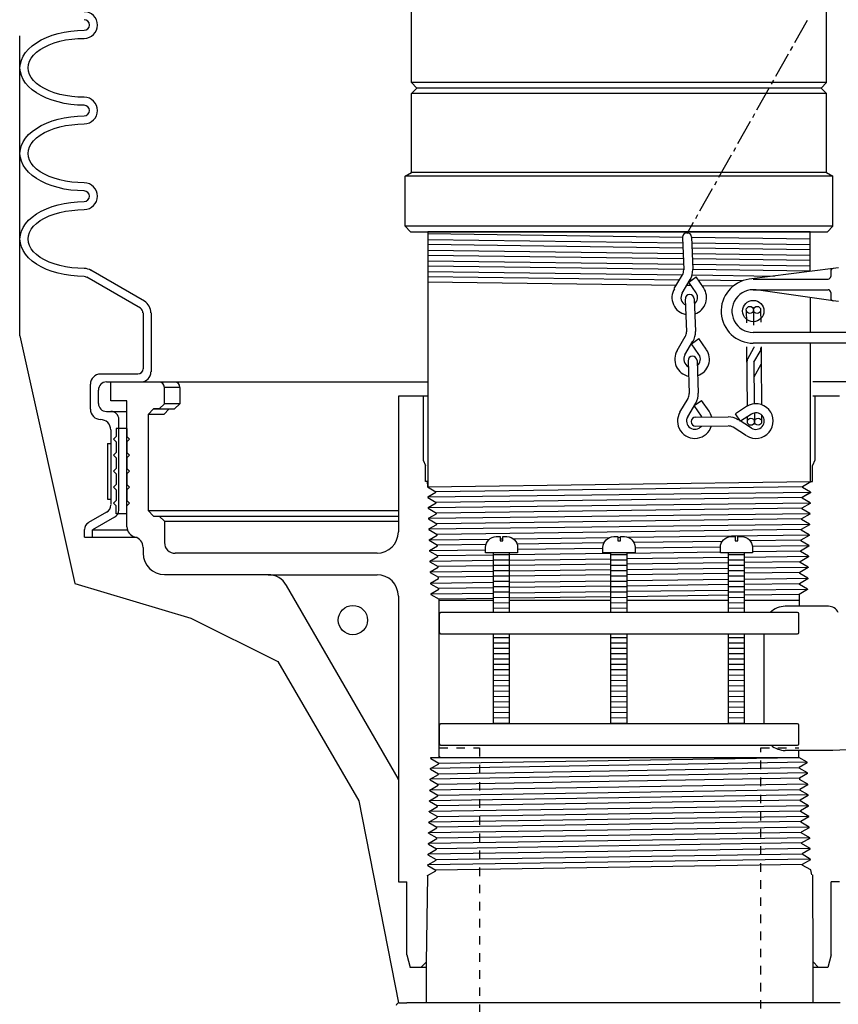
# Model space of a CAD drawing. Extents: x -169 to 2224, y 0 to 2796.
# Tile 104 of 256: x 698 to 707, y 966 to 977. Entities that reach past the tile are written whole.
import ezdxf

# ---------------------------------------------------------------- set-up
doc = ezdxf.new("R2010")
doc.units = 0
doc.header["$MEASUREMENT"] = 0
doc.linetypes.add('HIDDEN5', pattern=[0.05, 0.025, -0.025])
doc.layers.get('DEFPOINTS').update_dxf_attribs({"linetype": 'CONTINUOUS'})
for name, color, linetype in [('FACE-SEAL-ADAPTOR', 3, 'CONTINUOUS'), ('FILL-TUBE', 1, 'CONTINUOUS'), ('GALV-4', 4, 'CONTINUOUS'), ('JACK-SCREW', 2, 'CONTINUOUS'), ('SPILL-BUCKET', 1, 'CONTINUOUS'), ('SWIVEL-ADAPTOR', 1, 'CONTINUOUS')]:
    doc.layers.add(name, color=color, linetype=linetype)

msp = doc.modelspace()

# ---------------------------------------------------------------- linework, layer by layer
at = {"layer": 'DEFPOINTS', "linetype": 'Continuous'}
for points in [[(697.8391, 973.68971), (697.8391, 977.19709)], [(697.8391, 973.68971), (698.48336, 970.79709), (699.83979, 970.3905), (700.85714, 969.88223), (701.80672, 968.25586), (702.26823, 965.89156)]]:
    msp.add_lwpolyline(points, dxfattribs=at)
at = {"layer": 'FACE-SEAL-ADAPTOR', "color": 1, "linetype": 'Continuous'}
for p, q in [((702.59136, 966.36439), (702.59136, 965.89214)), ((707.11512, 966.37292), (707.11512, 965.89214)), ((702.27422, 965.89214), (702.36797, 965.89214)), ((707.33851, 965.89214), (702.36797, 965.89214)), ((707.43226, 965.89214), (707.33851, 965.89214))]:
    msp.add_line(p, q, dxfattribs=at)
msp.add_arc((702.27422, 965.86089), 0.03125, 90, 180, dxfattribs=at)
at = {"layer": 'FILL-TUBE', "color": 1, "linetype": 'HIDDEN5'}
for points in [[(702.74596, 968.87449), (703.21526, 968.87449), (703.21526, 922.22582)], [(706.50635, 922.22582), (706.50635, 968.87449), (706.94986, 968.87449)]]:
    msp.add_lwpolyline(points, dxfattribs=at)
at = {"layer": 'GALV-4', "color": 7, "linetype": 'Continuous'}
for p, q in [((705.5905, 974.84242), (702.61298, 974.88196)), ((702.61298, 974.81667), (705.59283, 974.77815)), ((705.59506, 974.71692), (702.61298, 974.75719)), ((707.08283, 974.8226), (705.69626, 974.84102)), ((705.69859, 974.77678), (707.08283, 974.75889)), ((702.61298, 974.69189), (705.59735, 974.65389)), ((705.5996, 974.59178), (702.61298, 974.63129)), ((707.08283, 974.69683), (705.70082, 974.71549)), ((705.7031, 974.65255), (707.08283, 974.63498)), ((702.61298, 974.56709), (705.6019, 974.52858)), ((705.60413, 974.467), (702.61298, 974.50649)), ((707.08283, 974.57216), (705.70536, 974.59038)), ((705.70765, 974.52722), (707.08283, 974.5095)), ((702.61269, 974.44231), (705.58984, 974.40401)), ((705.70258, 974.40256), (706.66434, 974.39018)), ((707.08283, 974.44747), (705.70989, 974.4656)), ((702.6084, 974.32333), (705.51881, 974.28429)), ((705.55361, 974.34294), (702.61298, 974.38171)), ((705.64098, 974.28266), (705.68888, 974.28201)), ((705.69426, 974.34108), (705.67495, 974.34134)), ((706.29092, 974.33322), (705.77719, 974.33999)), ((705.81889, 974.28027), (706.18624, 974.27534))]:
    msp.add_line(p, q, dxfattribs=at)
at = {"layer": 'GALV-4', "color": 1, "linetype": 'Continuous'}
for p, q in [((707.08283, 974.13838), (707.08283, 973.72949)), ((707.08283, 973.60475), (707.08283, 971.9863))]:
    msp.add_line(p, q, dxfattribs=at)
msp.add_lwpolyline([(707.08283, 974.44425), (707.08283, 974.9088), (702.61298, 974.9088), (702.61298, 971.92623)], dxfattribs=at)
at = {"layer": 'JACK-SCREW'}
for p, q in [((703.38086, 970.45709), (703.38086, 971.15574)), ((703.56836, 970.45709), (703.56836, 971.15574)), ((704.75416, 970.45709), (704.75416, 971.15574)), ((704.94166, 970.45709), (704.94166, 971.15574)), ((706.12746, 970.45709), (706.12746, 971.15574)), ((706.31496, 970.45709), (706.31496, 971.15574)), ((703.38086, 969.15574), (703.38086, 970.20709)), ((703.56836, 969.15574), (703.56836, 970.20709)), ((704.75416, 969.15574), (704.75416, 970.20709)), ((704.94166, 969.15574), (704.94166, 970.20709)), ((706.12746, 969.15574), (706.12746, 970.20709)), ((706.31496, 969.15574), (706.31496, 970.20709))]:
    msp.add_line(p, q, dxfattribs=at)
for points in [[(703.66211, 971.21824), (703.66211, 971.15574), (703.28711, 971.15574), (703.28711, 971.21824, -0.41421356), (703.41211, 971.34324), (703.45898, 971.34324), (703.45898, 971.29636), (703.49023, 971.29636), (703.49023, 971.34324), (703.53711, 971.34324, -0.41421356)], [(705.03541, 971.21824), (705.03541, 971.15574), (704.66041, 971.15574), (704.66041, 971.21824, -0.41421356), (704.78541, 971.34324), (704.83228, 971.34324), (704.83228, 971.29636), (704.86353, 971.29636), (704.86353, 971.34324), (704.91041, 971.34324, -0.41421356)], [(706.40871, 971.21824), (706.40871, 971.15574), (706.03371, 971.15574), (706.03371, 971.21824, -0.41421356), (706.15871, 971.34324), (706.20559, 971.34324), (706.20559, 971.29636), (706.23684, 971.29636), (706.23684, 971.34324), (706.28371, 971.34324, -0.41421356)]]:
    msp.add_lwpolyline(points, format="xyb", close=True, dxfattribs=at)
at = {"layer": 'JACK-SCREW', "linetype": 'Continuous'}
for points in [[(706.94986, 970.22272), (706.94986, 970.44147, 0.41421356), (706.93424, 970.45709), (702.76158, 970.45709, 0.41421356), (702.74596, 970.44147), (702.74596, 970.22272, 0.41421356), (702.76158, 970.20709), (706.93424, 970.20709, 0.41421356)], [(706.94986, 968.9196), (706.94986, 969.13835, 0.41421356), (706.93424, 969.15398), (702.76158, 969.15574, 0.41421356), (702.74596, 969.14011), (702.74596, 968.92136, 0.41421356), (702.76158, 968.90574), (706.93424, 968.90398, 0.41421356)]]:
    msp.add_lwpolyline(points, format="xyb", close=True, dxfattribs=at)
at = {"layer": 'SPILL-BUCKET', "linetype": 'Continuous'}
for p, q in [((707.04795, 977.37899), (706.89975, 977.11564)), ((698.03456, 977.11778), (698.09106, 977.14976)), ((698.03456, 977.11778), (698.09106, 977.14976)), ((698.09106, 977.14976), (698.15183, 977.17855)), ((698.09106, 977.14976), (698.15183, 977.17855)), ((698.15183, 977.17855), (698.21794, 977.20414)), ((698.15183, 977.17855), (698.21794, 977.20414)), ((698.21794, 977.20414), (698.28724, 977.22439)), ((698.21794, 977.20414), (698.28724, 977.22439)), ((698.28724, 977.22439), (698.3608, 977.24145)), ((698.28724, 977.22439), (698.3608, 977.24145)), ((698.30749, 977.13483), (698.37573, 977.14976)), ((698.3608, 977.24145), (698.4365, 977.25318)), ((698.3608, 977.24145), (698.4365, 977.25318)), ((698.37573, 977.14976), (698.44716, 977.16042)), ((698.4365, 977.25318), (698.51433, 977.25958)), ((698.4365, 977.25318), (698.51433, 977.25958)), ((698.44716, 977.16042), (698.51966, 977.16682)), ((698.51433, 977.25958), (698.59323, 977.26278)), ((698.51433, 977.25958), (698.59323, 977.26278)), ((698.51966, 977.16682), (698.59323, 977.16895)), ((697.90768, 977.00263), (697.94286, 977.04314)), ((697.90768, 977.00263), (697.94286, 977.04314)), ((697.94286, 977.04314), (697.98551, 977.08153)), ((697.94286, 977.04314), (697.98551, 977.08153)), ((697.98551, 977.08153), (698.03456, 977.11778)), ((697.98551, 977.08153), (698.03456, 977.11778)), ((698.03669, 977.00796), (698.07933, 977.03888)), ((698.07933, 977.03888), (698.12838, 977.06767)), ((698.12838, 977.06767), (698.18382, 977.09326)), ((698.18382, 977.09326), (698.24352, 977.11564)), ((698.24352, 977.11564), (698.30749, 977.13483)), ((706.87523, 977.07193), (706.85071, 977.02822)), ((697.85864, 976.9152), (697.87889, 976.95998)), ((697.85864, 976.9152), (697.87889, 976.95998)), ((697.87889, 976.95998), (697.90768, 977.00263)), ((697.87889, 976.95998), (697.90768, 977.00263)), ((697.95246, 976.90134), (697.97272, 976.93866)), ((697.97272, 976.93866), (698.0015, 976.97384)), ((698.0015, 976.97384), (698.03669, 977.00796)), ((706.82618, 976.98451), (706.67799, 976.72223)), ((697.84264, 976.82458), (697.84691, 976.87042)), ((697.84264, 976.82458), (697.84691, 976.87042)), ((697.84691, 976.77873), (697.84264, 976.82458)), ((697.84691, 976.87042), (697.85864, 976.9152)), ((697.84691, 976.87042), (697.85864, 976.9152)), ((697.93647, 976.82458), (697.94073, 976.86296)), ((697.94073, 976.7862), (697.93647, 976.82458)), ((697.94073, 976.86296), (697.95246, 976.90134)), ((697.85864, 976.73396), (697.84691, 976.77873)), ((697.87889, 976.68918), (697.85864, 976.73396)), ((697.90768, 976.64653), (697.87889, 976.68918)), ((697.95246, 976.74782), (697.94073, 976.7862)), ((697.97272, 976.7105), (697.95246, 976.74782)), ((698.0015, 976.67532), (697.97272, 976.7105)), ((697.94286, 976.60602), (697.90768, 976.64653)), ((697.98551, 976.56763), (697.94286, 976.60602)), ((698.03669, 976.6412), (698.0015, 976.67532)), ((698.07933, 976.61028), (698.03669, 976.6412)), ((698.12838, 976.58149), (698.07933, 976.61028)), ((698.18382, 976.55591), (698.12838, 976.58149)), ((706.60442, 976.59109), (706.45622, 976.32881)), ((706.65347, 976.67851), (706.62894, 976.6348)), ((698.03456, 976.53138), (697.98551, 976.56763)), ((698.09106, 976.4994), (698.03456, 976.53138)), ((698.15183, 976.47061), (698.09106, 976.4994)), ((698.21794, 976.44502), (698.15183, 976.47061)), ((698.24352, 976.53352), (698.18382, 976.55591)), ((698.30749, 976.51432), (698.24352, 976.53352)), ((698.37573, 976.4994), (698.30749, 976.51432)), ((698.44716, 976.48874), (698.37573, 976.4994)), ((698.51966, 976.48234), (698.44716, 976.48874)), ((698.59323, 976.48021), (698.51966, 976.48234)), ((698.28724, 976.42477), (698.21794, 976.44502)), ((698.3608, 976.40771), (698.28724, 976.42477)), ((698.4365, 976.39598), (698.3608, 976.40771)), ((698.51433, 976.38958), (698.4365, 976.39598)), ((698.59323, 976.38638), (698.51433, 976.38958)), ((698.28724, 976.22326), (698.3608, 976.24032)), ((698.28724, 976.22326), (698.3608, 976.24032)), ((698.3608, 976.24032), (698.4365, 976.25205)), ((698.3608, 976.24032), (698.4365, 976.25205)), ((698.4365, 976.25205), (698.51433, 976.25951)), ((698.4365, 976.25205), (698.51433, 976.25951)), ((698.51433, 976.25951), (698.59323, 976.26164)), ((698.51433, 976.25951), (698.59323, 976.26164)), ((706.4317, 976.2851), (706.40718, 976.24139)), ((697.98551, 976.08146), (698.03456, 976.11664)), ((697.98551, 976.08146), (698.03456, 976.11664)), ((698.03456, 976.11664), (698.09106, 976.14863)), ((698.03456, 976.11664), (698.09106, 976.14863)), ((698.09106, 976.14863), (698.15183, 976.17848)), ((698.09106, 976.14863), (698.15183, 976.17848)), ((698.15183, 976.17848), (698.21794, 976.203)), ((698.15183, 976.17848), (698.21794, 976.203)), ((698.18382, 976.09319), (698.24352, 976.11451)), ((698.21794, 976.203), (698.28724, 976.22326)), ((698.21794, 976.203), (698.28724, 976.22326)), ((698.24352, 976.11451), (698.30749, 976.1337)), ((698.30749, 976.1337), (698.37573, 976.14863)), ((698.37573, 976.14863), (698.44716, 976.15929)), ((698.44716, 976.15929), (698.51966, 976.16569)), ((698.51966, 976.16569), (698.59323, 976.16782)), ((706.38266, 976.19767), (706.23446, 975.93433)), ((697.87889, 975.95885), (697.90768, 976.0015)), ((697.87889, 975.95885), (697.90768, 976.0015)), ((697.90768, 976.0015), (697.94286, 976.04308)), ((697.90768, 976.0015), (697.94286, 976.04308)), ((697.94286, 976.04308), (697.98551, 976.08146)), ((697.94286, 976.04308), (697.98551, 976.08146)), ((698.0015, 975.97271), (698.03669, 976.00683)), ((698.03669, 976.00683), (698.07933, 976.03775)), ((698.07933, 976.03775), (698.12838, 976.06653)), ((698.12838, 976.06653), (698.18382, 976.09319)), ((697.84691, 975.86929), (697.85864, 975.91514)), ((697.84691, 975.86929), (697.85864, 975.91514)), ((697.85864, 975.91514), (697.87889, 975.95885)), ((697.85864, 975.91514), (697.87889, 975.95885)), ((697.94073, 975.86183), (697.95246, 975.90021)), ((697.95246, 975.90021), (697.97272, 975.93753)), ((697.97272, 975.93753), (698.0015, 975.97271)), ((706.20994, 975.89062), (706.18542, 975.8469)), ((697.84264, 975.82345), (697.84691, 975.86929)), ((697.84264, 975.82345), (697.84691, 975.86929)), ((697.84691, 975.7776), (697.84264, 975.82345)), ((697.85864, 975.73282), (697.84691, 975.7776)), ((697.93647, 975.82345), (697.94073, 975.86183)), ((697.94073, 975.78506), (697.93647, 975.82345)), ((697.95246, 975.74668), (697.94073, 975.78506)), ((706.1609, 975.80319), (706.0127, 975.54091)), ((697.87889, 975.68804), (697.85864, 975.73282)), ((697.90768, 975.6454), (697.87889, 975.68804)), ((697.97272, 975.71043), (697.95246, 975.74668)), ((698.0015, 975.67418), (697.97272, 975.71043)), ((698.03669, 975.64113), (698.0015, 975.67418)), ((697.94286, 975.60488), (697.90768, 975.6454)), ((697.98551, 975.5665), (697.94286, 975.60488)), ((698.03456, 975.53025), (697.98551, 975.5665)), ((698.07933, 975.60915), (698.03669, 975.64113)), ((698.12838, 975.58036), (698.07933, 975.60915)), ((698.18382, 975.55477), (698.12838, 975.58036)), ((698.24352, 975.53238), (698.18382, 975.55477)), ((698.09106, 975.49827), (698.03456, 975.53025)), ((698.15183, 975.46948), (698.09106, 975.49827)), ((698.21794, 975.44496), (698.15183, 975.46948)), ((698.28724, 975.42363), (698.21794, 975.44496)), ((698.30749, 975.51426), (698.24352, 975.53238)), ((698.3608, 975.40764), (698.28724, 975.42363)), ((698.37573, 975.49933), (698.30749, 975.51426)), ((698.44716, 975.48867), (698.37573, 975.49933)), ((698.51966, 975.48227), (698.44716, 975.48867)), ((698.59323, 975.48014), (698.51966, 975.48227)), ((705.98818, 975.4972), (705.96365, 975.45349)), ((698.4365, 975.39591), (698.3608, 975.40764)), ((698.51433, 975.38845), (698.4365, 975.39591)), ((698.59323, 975.38632), (698.51433, 975.38845)), ((705.93913, 975.40977), (705.79094, 975.1475)), ((698.15183, 975.17735), (698.21794, 975.20187)), ((698.15183, 975.17735), (698.21794, 975.20187)), ((698.21794, 975.20187), (698.28724, 975.22319)), ((698.21794, 975.20187), (698.28724, 975.22319)), ((698.28724, 975.22319), (698.3608, 975.23919)), ((698.28724, 975.22319), (698.3608, 975.23919)), ((698.3608, 975.23919), (698.4365, 975.25091)), ((698.3608, 975.23919), (698.4365, 975.25091)), ((698.4365, 975.25091), (698.51433, 975.25838)), ((698.4365, 975.25091), (698.51433, 975.25838)), ((698.51433, 975.25838), (698.59323, 975.26051)), ((698.51433, 975.25838), (698.59323, 975.26051)), ((697.94286, 975.04195), (697.98551, 975.08033)), ((697.94286, 975.04195), (697.98551, 975.08033)), ((697.98551, 975.08033), (698.03456, 975.11551)), ((697.98551, 975.08033), (698.03456, 975.11551)), ((698.03456, 975.11551), (698.09106, 975.14856)), ((698.03456, 975.11551), (698.09106, 975.14856)), ((698.09106, 975.14856), (698.15183, 975.17735)), ((698.09106, 975.14856), (698.15183, 975.17735)), ((698.12838, 975.06647), (698.18382, 975.09206)), ((698.18382, 975.09206), (698.24352, 975.11445)), ((698.24352, 975.11445), (698.30749, 975.13257)), ((698.30749, 975.13257), (698.37573, 975.1475)), ((698.37573, 975.1475), (698.44716, 975.15816)), ((698.44716, 975.15816), (698.51966, 975.16455)), ((698.51966, 975.16455), (698.59323, 975.16669)), ((705.76641, 975.10378), (705.74189, 975.06007)), ((697.87889, 974.95772), (697.90768, 975.00143)), ((697.87889, 974.95772), (697.90768, 975.00143)), ((697.90768, 975.00143), (697.94286, 975.04195)), ((697.90768, 975.00143), (697.94286, 975.04195)), ((697.97272, 974.93639), (698.0015, 974.97264)), ((698.0015, 974.97264), (698.03669, 975.0057)), ((698.03669, 975.0057), (698.07933, 975.03768)), ((698.07933, 975.03768), (698.12838, 975.06647)), ((705.7163, 975.01636), (705.64274, 974.88415)), ((697.84264, 974.82338), (697.84691, 974.86923)), ((697.84264, 974.82338), (697.84691, 974.86923)), ((697.84691, 974.86923), (697.85864, 974.91401)), ((697.84691, 974.86923), (697.85864, 974.91401)), ((697.85864, 974.91401), (697.87889, 974.95772)), ((697.85864, 974.91401), (697.87889, 974.95772)), ((697.93647, 974.82338), (697.94073, 974.86176)), ((697.94073, 974.86176), (697.95246, 974.89908)), ((697.95246, 974.89908), (697.97272, 974.93639)), ((705.69605, 974.84684), (705.70991, 974.46515)), ((697.84691, 974.77754), (697.84264, 974.82338)), ((697.85864, 974.73169), (697.84691, 974.77754)), ((697.87889, 974.68798), (697.85864, 974.73169)), ((697.94073, 974.78393), (697.93647, 974.82338)), ((697.95246, 974.74662), (697.94073, 974.78393)), ((697.97272, 974.7093), (697.95246, 974.74662)), ((705.5905, 974.84257), (705.60436, 974.46088)), ((697.90768, 974.64533), (697.87889, 974.68798)), ((697.94286, 974.60375), (697.90768, 974.64533)), ((698.0015, 974.67412), (697.97272, 974.7093)), ((698.03669, 974.64), (698.0015, 974.67412)), ((698.07933, 974.60801), (698.03669, 974.64)), ((697.98551, 974.56537), (697.94286, 974.60375)), ((698.03456, 974.53018), (697.98551, 974.56537)), ((698.09106, 974.49713), (698.03456, 974.53018)), ((698.12838, 974.57923), (698.07933, 974.60801)), ((698.18382, 974.55364), (698.12838, 974.57923)), ((698.24352, 974.53125), (698.18382, 974.55364)), ((698.30749, 974.51313), (698.24352, 974.53125)), ((698.37573, 974.4982), (698.30749, 974.51313)), ((698.15183, 974.46835), (698.09106, 974.49713)), ((698.21794, 974.44382), (698.15183, 974.46835)), ((698.28724, 974.4225), (698.21794, 974.44382)), ((698.3608, 974.40651), (698.28724, 974.4225)), ((698.4365, 974.39478), (698.3608, 974.40651)), ((698.44716, 974.48754), (698.37573, 974.4982)), ((698.51433, 974.38732), (698.4365, 974.39478)), ((698.51966, 974.48114), (698.44716, 974.48754)), ((698.59323, 974.38519), (698.51433, 974.38732)), ((698.59323, 974.47901), (698.51966, 974.48114)), ((699.29796, 974.09519), (698.67106, 974.45768)), ((705.49454, 974.24338), (705.58943, 974.40331)), ((707.35181, 974.47901), (706.36986, 974.35213)), ((707.32409, 974.44809), (707.32409, 974.38625)), ((707.41365, 974.48754), (707.35181, 974.47901)), ((699.25105, 974.01416), (698.62415, 974.37666)), ((705.58516, 974.18901), (705.68112, 974.35)), ((705.66299, 974.31908), (705.74935, 974.37985)), ((705.74935, 974.19541), (705.66299, 974.31908)), ((705.83571, 974.25618), (705.74935, 974.37985)), ((706.41784, 974.35533), (707.29317, 974.35533)), ((706.41784, 974.23059), (707.29317, 974.23059)), ((707.35074, 974.10052), (706.45303, 974.22739)), ((707.32409, 974.19861), (707.32409, 974.13144)), ((705.62248, 974.12078), (705.63741, 973.73909)), ((705.72803, 974.12397), (705.74296, 973.74335)), ((707.41365, 974.09199), (707.35074, 974.10052)), ((699.28197, 973.95978), (699.28197, 973.30516)), ((699.3758, 973.95978), (699.3758, 973.27104)), ((706.33681, 973.99283), (706.33788, 973.84357)), ((706.41998, 973.9939), (706.42211, 973.81478)), ((706.5042, 973.99497), (706.50527, 973.85103)), ((707.88702, 973.72949), (706.41784, 973.72949)), ((705.52759, 973.52052), (705.62248, 973.68151)), ((705.61822, 973.46721), (705.7131, 973.62714)), ((705.69498, 973.59729), (705.78134, 973.65806)), ((705.78241, 973.47361), (705.69498, 973.59729)), ((705.86877, 973.53332), (705.78134, 973.65806)), ((708.19408, 973.60475), (706.41784, 973.60475)), ((706.34001, 973.56423), (706.34001, 973.54931)), ((706.34001, 973.54931), (706.34641, 972.86909)), ((706.35281, 973.42243), (706.42424, 973.54931)), ((706.42424, 973.56423), (706.42424, 973.54931)), ((706.42531, 973.38192), (706.49781, 973.50879)), ((706.50847, 973.56423), (706.50953, 973.38192)), ((705.65553, 973.39791), (705.66939, 973.01729)), ((705.76108, 973.40218), (705.77494, 973.02155)), ((706.42531, 973.38192), (706.42957, 972.89575)), ((706.42744, 973.21347), (706.5106, 973.35953)), ((706.50953, 973.38192), (706.5138, 972.88615)), ((698.78514, 973.24545), (699.22227, 973.24545)), ((698.66573, 972.83284), (698.66573, 973.12497)), ((698.85337, 973.15163), (699.25532, 973.15163)), ((698.90561, 972.932), (698.90561, 973.15163)), ((698.90561, 972.932), (698.90561, 973.15163)), ((698.90561, 973.15163), (699.09326, 973.15163)), ((698.90561, 973.15163), (702.61298, 973.15163)), ((699.21907, 973.15163), (702.61298, 973.15163)), ((707.83265, 973.15163), (707.11298, 973.15163)), ((707.83265, 973.15163), (707.11298, 973.15163)), ((698.75955, 972.90108), (698.75955, 973.0578)), ((699.53252, 972.89788), (699.53252, 973.08872)), ((699.71377, 973.08872), (699.53252, 973.08872)), ((699.71377, 973.08872), (699.71377, 972.89788)), ((699.09326, 972.932), (698.90561, 972.932)), ((699.09326, 971.45962), (699.09326, 972.932)), ((699.46962, 972.83604), (699.53252, 972.89788)), ((699.71377, 972.89788), (699.53252, 972.89788)), ((699.65087, 972.83604), (699.71377, 972.89788)), ((702.26725, 972.98637), (702.26725, 971.39991)), ((702.61298, 972.98637), (702.26725, 972.98637)), ((702.55724, 972.98637), (702.55724, 972.23579)), ((705.55958, 972.79873), (705.65553, 972.95972)), ((705.65127, 972.74435), (705.74616, 972.90534)), ((705.72803, 972.87549), (705.81439, 972.9352)), ((705.90182, 972.81152), (705.81439, 972.9352)), ((707.4275, 972.98637), (707.11298, 972.98637)), ((707.13857, 972.98637), (707.13857, 972.23579)), ((698.85337, 972.80725), (698.90561, 972.80725)), ((698.90561, 972.80725), (699.09326, 972.80725)), ((699.34274, 972.77314), (699.40458, 972.83604)), ((699.40458, 972.83604), (699.65087, 972.83604)), ((699.40458, 972.83604), (699.56344, 972.83604)), ((699.46962, 972.83604), (699.40458, 972.83604)), ((699.52399, 972.77314), (699.58583, 972.83604)), ((705.81439, 972.75075), (705.72803, 972.87549)), ((706.33788, 972.86376), (706.21101, 972.7806)), ((706.26858, 972.69211), (706.21101, 972.7806)), ((706.39545, 972.77527), (706.26858, 972.69211)), ((706.43064, 972.7902), (706.4317, 972.68678)), ((698.99944, 971.65473), (698.99944, 972.71343)), ((699.52399, 972.77314), (699.34274, 972.77314)), ((699.34381, 971.64726), (699.34381, 972.77314)), ((705.74296, 972.74009), (706.12465, 972.74435)), ((706.39652, 972.61108), (706.23979, 972.7113)), ((706.34748, 972.74328), (706.34748, 972.68678)), ((706.51486, 972.76567), (706.51593, 972.68784)), ((698.90561, 972.59295), (698.90561, 971.71976)), ((698.96852, 972.60895), (698.96852, 972.51512)), ((699.09326, 972.60895), (698.96852, 972.60895)), ((699.09326, 972.60895), (699.09326, 972.51512)), ((705.74402, 972.63453), (706.12571, 972.63773)), ((706.34001, 972.52259), (706.18329, 972.62174)), ((698.93653, 972.48421), (698.96852, 972.51512)), ((698.93653, 972.48421), (698.96852, 972.45329)), ((698.96852, 972.45329), (698.96852, 972.32748)), ((699.12418, 972.48421), (699.09326, 972.51512)), ((699.12418, 972.48421), (699.09326, 972.45329)), ((699.09326, 972.45329), (699.09326, 972.32748)), ((698.93653, 972.29656), (698.96852, 972.32748)), ((699.12418, 972.29656), (699.09326, 972.32748)), ((698.93653, 972.29656), (698.96852, 972.26564)), ((698.96852, 972.26564), (698.96852, 972.13983)), ((699.12418, 972.29656), (699.09326, 972.26564)), ((699.09326, 972.26564), (699.09326, 972.13983)), ((702.55724, 972.23579), (702.58603, 972.17395)), ((707.13857, 972.23579), (707.10979, 972.17395)), ((698.93653, 972.10891), (698.96852, 972.13983)), ((698.93653, 972.10891), (698.96852, 972.07799)), ((699.12418, 972.10891), (699.09326, 972.13983)), ((699.12418, 972.10891), (699.09326, 972.07799)), ((702.58603, 971.9863), (702.58603, 972.17395)), ((707.10979, 971.9863), (707.10979, 972.17395)), ((698.96852, 972.07799), (698.96852, 971.95219)), ((699.09326, 972.07799), (699.09326, 971.95219)), ((702.60629, 971.9863), (702.58603, 971.9863)), ((702.60629, 971.9863), (702.6084, 971.92617)), ((707.09059, 971.98311), (706.99251, 971.92553)), ((707.0714, 971.9863), (707.07247, 971.9863)), ((707.0746, 971.9863), (707.07567, 971.9863)), ((707.09166, 971.9863), (707.09166, 971.98311)), ((707.09166, 971.9863), (707.10979, 971.9863)), ((698.93653, 971.92127), (698.96852, 971.95219)), ((698.93653, 971.92127), (698.96852, 971.89035)), ((698.96852, 971.89035), (698.96852, 971.76454)), ((699.12418, 971.92127), (699.09326, 971.95219)), ((699.12418, 971.92127), (699.09326, 971.89035)), ((699.09326, 971.89035), (699.09326, 971.76454)), ((702.6084, 971.92617), (702.70651, 971.86903)), ((702.61269, 971.80719), (702.70651, 971.86156)), ((702.70651, 971.86156), (702.70651, 971.86903)), ((707.0874, 971.85836), (706.98931, 971.80079)), ((707.0874, 971.8573), (706.98931, 971.80079)), ((706.99251, 971.92553), (706.99251, 971.91914)), ((707.0874, 971.86476), (706.99251, 971.91914)), ((707.0874, 971.86476), (706.99251, 971.91914)), ((707.0874, 971.86476), (707.0874, 971.8573)), ((698.93653, 971.73362), (698.96852, 971.76454)), ((699.12418, 971.73362), (699.09326, 971.76454)), ((702.61269, 971.80719), (702.61269, 971.80079)), ((702.61269, 971.80079), (702.70971, 971.74428)), ((702.70971, 971.73682), (702.70971, 971.74428)), ((706.98931, 971.80079), (706.98931, 971.79439)), ((706.98931, 971.80079), (706.98931, 971.79439)), ((707.0842, 971.73895), (706.98931, 971.79439)), ((707.0842, 971.74002), (706.98931, 971.79439)), ((707.0842, 971.73895), (707.08313, 971.73256)), ((698.85337, 971.62807), (698.64334, 971.50759)), ((698.93653, 971.73362), (698.96852, 971.7027)), ((698.96852, 971.60888), (698.96852, 971.7027)), ((699.12418, 971.73362), (699.09326, 971.7027)), ((699.09326, 971.60888), (699.09326, 971.7027)), ((699.34274, 971.64726), (702.26725, 971.64726)), ((699.40458, 971.58436), (699.34274, 971.64726)), ((702.61588, 971.68245), (702.70971, 971.73682)), ((702.61588, 971.68245), (702.61588, 971.67605)), ((702.61588, 971.67605), (702.71397, 971.61954)), ((707.08313, 971.73256), (706.98504, 971.67605)), ((706.98504, 971.67605), (706.98504, 971.66859)), ((707.07993, 971.61421), (706.98504, 971.66859)), ((698.9472, 971.5705), (698.69025, 971.4223)), ((698.97492, 971.60888), (698.96852, 971.61528)), ((699.09326, 971.60888), (698.96852, 971.60888)), ((699.40458, 971.58436), (699.46962, 971.58436)), ((699.53252, 971.52252), (699.46962, 971.58436)), ((699.46962, 971.58436), (702.26725, 971.58436)), ((699.53252, 971.52252), (702.26725, 971.52252)), ((699.53252, 971.52252), (699.53252, 971.2741)), ((702.62015, 971.5577), (702.71504, 971.61208)), ((702.62015, 971.5577), (702.62015, 971.55024)), ((702.62015, 971.55024), (702.71824, 971.49373)), ((702.71504, 971.61208), (702.71397, 971.61954)), ((706.98185, 971.55024), (706.98078, 971.54384)), ((707.07567, 971.48947), (706.98078, 971.54384)), ((707.07993, 971.60781), (706.98185, 971.55024)), ((707.07993, 971.61421), (707.07993, 971.60781)), ((698.59642, 971.33594), (698.59642, 971.4255)), ((698.69025, 971.42337), (699.09326, 971.42337)), ((698.69025, 971.33594), (698.69025, 971.4223)), ((702.62335, 971.43296), (702.71824, 971.48734)), ((702.62335, 971.43296), (702.62441, 971.4255)), ((702.62441, 971.4255), (702.7225, 971.36899)), ((702.71824, 971.48734), (702.71824, 971.49373)), ((707.07567, 971.48201), (706.97758, 971.4255)), ((706.97758, 971.4255), (706.97758, 971.41804)), ((707.07247, 971.36366), (706.97758, 971.41804)), ((707.07567, 971.48947), (707.07567, 971.48201)), ((698.59642, 971.33594), (698.69025, 971.33594)), ((698.69025, 971.33594), (699.20414, 971.33594)), ((702.62761, 971.30715), (702.7225, 971.3626)), ((702.62761, 971.30715), (702.62761, 971.30076)), ((702.62761, 971.30076), (702.7257, 971.24425)), ((702.7225, 971.3626), (702.7225, 971.36899)), ((707.0714, 971.35726), (706.97332, 971.30076)), ((706.97332, 971.30076), (706.97332, 971.29329)), ((707.06821, 971.23892), (706.97332, 971.29329)), ((707.07247, 971.36366), (707.0714, 971.35726)), ((699.28197, 971.2176), (699.28197, 971.14936)), ((702.63188, 971.18241), (702.7257, 971.23679)), ((702.63188, 971.18241), (702.63188, 971.17495)), ((702.63188, 971.17495), (702.72996, 971.11844)), ((702.7257, 971.23679), (702.7257, 971.24425)), ((706.96905, 971.16855), (706.97012, 971.17495)), ((707.06394, 971.11418), (706.96905, 971.16855)), ((707.06821, 971.23252), (706.97012, 971.17495)), ((707.06821, 971.23892), (707.06821, 971.23252)), ((702.01776, 971.14936), (699.65726, 971.14936)), ((702.63507, 971.05767), (702.72996, 971.11205)), ((702.63507, 971.05767), (702.63614, 971.05021)), ((702.63614, 971.05021), (702.73316, 970.9937)), ((702.72996, 971.11205), (702.72996, 971.11844)), ((707.06394, 971.10671), (706.96585, 971.05021)), ((706.96585, 971.04275), (706.96585, 971.05021)), ((707.06394, 971.11418), (707.06394, 971.10671)), ((702.63934, 970.93186), (702.73316, 970.98624)), ((702.73316, 970.98624), (702.73316, 970.9937)), ((707.05968, 970.98197), (706.96159, 970.92547)), ((707.06074, 970.98837), (706.96585, 971.04275)), ((707.06074, 970.98837), (707.05968, 970.98197)), ((700.74369, 970.89881), (699.53252, 970.89881)), ((700.74369, 970.89881), (702.01776, 970.89881)), ((702.63934, 970.93186), (702.63934, 970.92547)), ((702.63934, 970.92547), (702.73743, 970.86896)), ((702.6436, 970.80072), (702.73849, 970.8551)), ((702.73849, 970.8551), (702.73743, 970.86896)), ((707.05541, 970.84977), (706.95839, 970.79326)), ((706.96159, 970.91161), (706.96159, 970.92547)), ((707.05648, 970.85723), (706.96159, 970.91161)), ((707.05648, 970.85723), (707.05541, 970.84977)), ((702.26405, 968.51592), (700.96012, 970.77407)), ((702.6436, 970.80072), (702.6436, 970.79326)), ((702.6436, 970.79326), (702.74169, 970.73675)), ((702.64787, 970.67492), (702.74169, 970.72929)), ((702.74169, 970.72929), (702.74169, 970.73675)), ((707.05221, 970.72503), (706.95413, 970.66852)), ((706.95839, 970.7858), (706.95839, 970.79326)), ((707.05221, 970.73142), (706.95839, 970.7858)), ((707.05221, 970.73142), (707.05221, 970.72503)), ((702.26725, 970.64933), (702.26725, 967.30689)), ((702.64787, 970.67492), (702.64787, 970.66852)), ((702.64787, 970.66852), (702.74596, 970.61201)), ((702.74596, 968.76221), (702.74596, 970.61201)), ((702.74596, 970.59815), (702.74596, 970.61201)), ((703.38086, 970.59815), (702.74596, 970.59815)), ((704.75416, 970.59815), (703.56836, 970.59815)), ((706.12746, 970.59815), (704.94166, 970.59815)), ((706.94986, 970.59815), (706.31496, 970.59815)), ((706.95413, 970.66852), (706.95306, 970.52992)), ((707.2985, 970.52992), (706.791, 970.52992)), ((706.54045, 970.20709), (706.54045, 969.15574)), ((709.45856, 968.95412), (707.34967, 968.84324)), ((702.6468, 968.75048), (702.6468, 968.76221)), ((702.6468, 968.76221), (706.94986, 968.76221)), ((702.6468, 968.75048), (702.74169, 968.69611)), ((702.74702, 968.77607), (702.74596, 968.76221)), ((707.34967, 968.84324), (706.791, 968.84324)), ((706.94986, 968.76221), (706.94986, 968.84324)), ((707.04795, 968.7057), (706.94986, 968.76221)), ((702.6436, 968.63214), (702.74169, 968.68864)), ((702.6436, 968.62574), (702.6436, 968.63214)), ((702.74169, 968.68864), (702.74169, 968.69611)), ((707.04795, 968.69931), (706.95413, 968.64386)), ((706.95413, 968.64386), (706.95413, 968.6364)), ((707.05221, 968.58096), (706.95413, 968.6364)), ((707.04795, 968.69931), (707.04795, 968.7057)), ((702.63934, 968.50739), (702.73743, 968.5639)), ((702.6436, 968.62574), (702.73849, 968.57136)), ((702.73743, 968.5639), (702.73849, 968.57136)), ((707.05221, 968.5735), (706.95732, 968.51912)), ((706.95732, 968.51912), (706.95839, 968.50526)), ((707.05221, 968.5735), (707.05221, 968.58096)), ((702.63614, 968.38159), (702.73423, 968.43916)), ((702.63934, 968.49993), (702.63934, 968.50846)), ((702.63934, 968.49993), (702.73423, 968.44662)), ((702.73423, 968.43916), (702.73423, 968.44662)), ((707.05648, 968.44876), (706.95839, 968.50526)), ((707.05648, 968.44236), (706.96266, 968.38692)), ((707.05648, 968.44236), (707.05648, 968.44876)), ((702.63294, 968.25684), (702.73103, 968.31335)), ((702.63614, 968.37519), (702.63614, 968.38159)), ((702.63614, 968.37519), (702.73103, 968.32081)), ((702.73103, 968.31442), (702.7289, 968.31335)), ((702.73103, 968.31335), (702.73103, 968.32081)), ((706.96266, 968.38692), (706.96266, 968.38052)), ((707.06074, 968.32401), (706.96266, 968.38052)), ((707.06074, 968.31655), (706.96585, 968.26218)), ((707.06074, 968.31655), (707.06074, 968.32401)), ((702.62868, 968.1321), (702.72676, 968.18861)), ((702.63188, 968.25045), (702.63294, 968.25684)), ((702.63188, 968.25045), (702.72676, 968.19607)), ((702.72676, 968.18861), (702.72676, 968.19607)), ((706.96585, 968.26218), (706.96692, 968.25471)), ((707.06501, 968.19821), (706.96692, 968.25471)), ((707.06501, 968.19181), (706.97118, 968.13743)), ((707.06501, 968.19181), (707.06501, 968.19821)), ((702.62548, 968.0063), (702.72357, 968.06387)), ((702.62868, 968.12464), (702.62868, 968.1321)), ((702.62868, 968.12464), (702.72357, 968.07027)), ((702.72357, 968.06387), (702.72357, 968.07027)), ((706.97118, 968.13743), (706.97118, 968.12997)), ((707.06927, 968.07346), (706.97118, 968.12997)), ((707.06927, 968.06707), (706.97438, 968.01163)), ((707.06927, 968.06707), (707.06927, 968.07346)), ((702.62548, 967.9999), (702.62548, 968.0063)), ((702.62548, 967.9999), (702.7193, 967.94552)), ((702.7193, 967.93806), (702.7193, 967.94552)), ((706.97438, 968.01163), (706.97438, 968.00523)), ((707.07354, 967.94872), (706.97438, 968.00523)), ((707.07354, 967.94126), (706.97971, 967.88688)), ((707.07354, 967.94126), (707.07354, 967.94872)), ((702.62121, 967.88155), (702.7193, 967.93806)), ((702.62121, 967.87516), (702.62121, 967.88155)), ((702.62121, 967.87516), (702.7161, 967.82078)), ((706.97971, 967.88688), (706.97971, 967.87942)), ((707.0778, 967.82291), (706.97971, 967.87942)), ((702.61802, 967.75681), (702.7161, 967.81332)), ((702.61802, 967.74935), (702.61802, 967.75681)), ((702.61802, 967.74935), (702.71184, 967.69497)), ((702.7161, 967.81332), (702.7161, 967.82078)), ((707.0778, 967.81652), (706.98291, 967.76214)), ((706.98291, 967.76214), (706.98291, 967.75468)), ((707.08207, 967.69817), (706.98291, 967.75468)), ((707.0778, 967.81652), (707.0778, 967.82291)), ((702.61375, 967.62461), (702.61482, 967.631)), ((702.61375, 967.62461), (702.70864, 967.57023)), ((702.61482, 967.631), (702.71184, 967.68858)), ((702.71184, 967.68858), (702.71184, 967.69497)), ((707.08207, 967.69178), (706.98824, 967.63633)), ((706.98824, 967.63633), (706.98824, 967.62994)), ((707.08526, 967.57343), (706.98824, 967.62994)), ((707.08207, 967.69178), (707.08207, 967.69817)), ((702.61055, 967.50626), (702.70864, 967.56277)), ((702.61055, 967.49986), (702.61055, 967.50626)), ((702.61055, 967.49986), (702.70544, 967.44442)), ((702.70864, 967.56277), (702.70864, 967.57023)), ((707.08633, 967.56597), (706.99144, 967.51159)), ((706.99144, 967.51159), (706.99144, 967.50413)), ((707.08953, 967.44762), (706.99144, 967.50413)), ((707.08633, 967.56597), (707.08526, 967.57343)), ((702.60735, 967.37832), (702.59136, 966.36439)), ((702.60735, 967.38152), (702.70544, 967.43803)), ((702.60735, 967.37832), (702.60735, 967.38152)), ((702.70544, 967.43803), (702.70544, 967.44442)), ((707.10232, 967.38792), (707.08953, 967.44762)), ((707.11192, 967.38792), (707.11512, 966.37292)), ((702.26725, 967.30689), (702.3664, 967.30689)), ((702.3664, 966.45609), (702.3664, 967.30689)), ((707.32942, 966.45609), (707.32942, 967.30689)), ((707.4275, 967.30689), (707.32942, 967.30689)), ((702.3664, 966.45609), (702.40585, 966.30682)), ((707.32942, 966.45609), (707.28997, 966.30682)), ((702.53166, 966.30682), (702.58923, 966.36439)), ((702.58923, 966.36439), (702.59136, 966.3644)), ((707.18122, 966.30682), (707.11298, 966.37506)), ((702.59136, 966.30682), (702.40585, 966.30682)), ((707.28997, 966.30682), (707.11512, 966.30682))]:
    msp.add_line(p, q, dxfattribs=at)
at = {"layer": 'SPILL-BUCKET', "color": 7, "linetype": 'Continuous'}
for p, q in [((698.8651, 972.43303), (698.90561, 972.43303)), ((698.8651, 972.43303), (698.8651, 971.78267)), ((698.90561, 972.43303), (698.90561, 971.78267)), ((702.6084, 971.92617), (707.09166, 971.9863)), ((702.61269, 971.80719), (707.0874, 971.86476)), ((706.99251, 971.92553), (702.70651, 971.86903)), ((698.8651, 971.78267), (698.90561, 971.78267)), ((702.61588, 971.68245), (707.0842, 971.74002)), ((706.98931, 971.80079), (702.70971, 971.74428)), ((706.98504, 971.67605), (702.71397, 971.61954)), ((702.62015, 971.5577), (707.07947, 971.61448)), ((706.98185, 971.55131), (702.71824, 971.49373)), ((702.62335, 971.43296), (707.07673, 971.49054)), ((706.97758, 971.4255), (702.7225, 971.36899)), ((702.62761, 971.30659), (703.334, 971.31583)), ((703.45898, 971.31747), (703.49023, 971.31787)), ((703.61047, 971.31945), (704.73875, 971.3342)), ((704.83228, 971.33543), (704.86353, 971.33584)), ((704.94952, 971.33696), (707.07247, 971.36473)), ((706.05535, 971.28853), (705.02188, 971.27479)), ((706.97438, 971.30076), (706.38396, 971.2929)), ((702.63188, 971.18241), (703.28711, 971.19076)), ((703.29169, 971.25178), (702.7257, 971.24425)), ((704.67169, 971.27013), (703.65607, 971.25662)), ((703.66211, 971.19554), (704.66041, 971.20825)), ((705.03541, 971.21303), (706.03394, 971.22575)), ((706.40811, 971.23051), (707.06821, 971.23892)), ((706.97012, 971.17495), (706.40871, 971.16747)), ((702.63507, 971.05767), (703.38086, 971.06719)), ((703.38086, 971.12712), (702.72996, 971.11844)), ((703.38086, 971.13669), (703.56836, 971.13402)), ((703.38086, 971.07418), (703.56836, 971.07151)), ((704.75416, 971.14542), (703.56836, 971.12962)), ((703.56836, 971.06958), (704.75416, 971.08471)), ((704.75416, 971.13669), (704.94166, 971.13402)), ((704.75416, 971.07418), (704.94166, 971.07151)), ((706.03371, 971.16247), (704.94166, 971.14792)), ((704.94166, 971.0871), (706.12746, 971.10223)), ((706.12746, 971.13669), (706.31496, 971.13402)), ((706.12746, 971.07418), (706.31496, 971.07151)), ((706.31496, 971.10462), (707.06394, 971.11418)), ((706.96692, 971.05021), (706.31496, 971.04151)), ((702.63934, 970.93186), (703.38086, 970.94134)), ((703.38086, 971.00235), (702.73316, 970.9937)), ((703.38086, 971.01167), (703.56836, 971.00901)), ((703.38086, 970.94917), (703.56836, 970.9465)), ((704.75416, 971.02067), (703.56836, 971.00485)), ((703.56836, 970.94374), (704.75416, 970.95889)), ((704.75416, 971.01167), (704.94166, 971.00901)), ((704.75416, 970.94917), (704.94166, 970.9465)), ((706.12746, 971.039), (704.94166, 971.02318)), ((704.94166, 970.96129), (706.12746, 970.97644)), ((706.12746, 971.01167), (706.31496, 971.00901)), ((706.12746, 970.94917), (706.31496, 970.9465)), ((706.31496, 970.97884), (707.06074, 970.98837)), ((703.38086, 970.87757), (702.73743, 970.86896)), ((703.38086, 970.88666), (703.56836, 970.88399)), ((703.38086, 970.82415), (703.56836, 970.82149)), ((704.75416, 970.89594), (703.56836, 970.88007)), ((703.56836, 970.81257), (704.75416, 970.82775)), ((704.75416, 970.88666), (704.94166, 970.88399)), ((704.75416, 970.82415), (704.94166, 970.82149)), ((706.12746, 970.91431), (704.94166, 970.89845)), ((704.94166, 970.83015), (706.12746, 970.84534)), ((706.12746, 970.88666), (706.31496, 970.88399)), ((706.12746, 970.82415), (706.31496, 970.82149)), ((706.96159, 970.92547), (706.31496, 970.91682)), ((706.31496, 970.84774), (707.05648, 970.85723)), ((702.6436, 970.80072), (703.38086, 970.81016)), ((703.38086, 970.74532), (702.74169, 970.73675)), ((703.38086, 970.76165), (703.56836, 970.75898)), ((704.75416, 970.76372), (703.56836, 970.74783)), ((704.75416, 970.76165), (704.94166, 970.75898)), ((706.12746, 970.78213), (704.94166, 970.76624)), ((704.94166, 970.70435), (706.12746, 970.71956)), ((706.12746, 970.76165), (706.31496, 970.75898)), ((706.95839, 970.79326), (706.31496, 970.78464)), ((706.31496, 970.72196), (707.05221, 970.73142)), ((702.64787, 970.67492), (703.38086, 970.68432)), ((703.38086, 970.62054), (702.74596, 970.61201)), ((703.38086, 970.69914), (703.56836, 970.69647)), ((703.38086, 970.63663), (703.56836, 970.63397)), ((703.56836, 970.68673), (704.75416, 970.70194)), ((704.75416, 970.63898), (703.56836, 970.62306)), ((704.75416, 970.69914), (704.94166, 970.69647)), ((704.75416, 970.63663), (704.94166, 970.63397)), ((706.12746, 970.65742), (704.94166, 970.6415)), ((706.12746, 970.69914), (706.31496, 970.69647)), ((706.12746, 970.63663), (706.31496, 970.63397)), ((706.95413, 970.66852), (706.31496, 970.65994)), ((703.38086, 970.57413), (703.56836, 970.57146)), ((703.38086, 970.51162), (703.56836, 970.50895)), ((704.75416, 970.57413), (704.94166, 970.57146)), ((704.75416, 970.51162), (704.94166, 970.50895)), ((706.12746, 970.57413), (706.31496, 970.57146)), ((706.12746, 970.51162), (706.31496, 970.50895)), ((703.38086, 970.16614), (703.56836, 970.16347)), ((704.75416, 970.16614), (704.94166, 970.16347)), ((706.12746, 970.16614), (706.31496, 970.16347)), ((703.38086, 970.10363), (703.56836, 970.10096)), ((703.38086, 970.04112), (703.56836, 970.03846)), ((704.75416, 970.10363), (704.94166, 970.10096)), ((704.75416, 970.04112), (704.94166, 970.03846)), ((706.12746, 970.10363), (706.31496, 970.10096)), ((706.12746, 970.04112), (706.31496, 970.03846)), ((703.38086, 969.97862), (703.56836, 969.97595)), ((703.38086, 969.91611), (703.56836, 969.91344)), ((704.75416, 969.97862), (704.94166, 969.97595)), ((704.75416, 969.91611), (704.94166, 969.91344)), ((706.12746, 969.97862), (706.31496, 969.97595)), ((706.12746, 969.91611), (706.31496, 969.91344)), ((703.38086, 969.85361), (703.56836, 969.85094)), ((703.38086, 969.7911), (703.56836, 969.78843)), ((704.75416, 969.85361), (704.94166, 969.85094)), ((704.75416, 969.7911), (704.94166, 969.78843)), ((706.12746, 969.85361), (706.31496, 969.85094)), ((706.12746, 969.7911), (706.31496, 969.78843)), ((703.38086, 969.72859), (703.56836, 969.72593)), ((704.75416, 969.72859), (704.94166, 969.72593)), ((706.12746, 969.72859), (706.31496, 969.72593)), ((703.38086, 969.66609), (703.56836, 969.66342)), ((703.38086, 969.60358), (703.56836, 969.60091)), ((704.75416, 969.66609), (704.94166, 969.66342)), ((704.75416, 969.60358), (704.94166, 969.60091)), ((706.12746, 969.66609), (706.31496, 969.66342)), ((706.12746, 969.60358), (706.31496, 969.60091)), ((703.38086, 969.54107), (703.56836, 969.53841)), ((703.38086, 969.47857), (703.56836, 969.4759)), ((704.75416, 969.54107), (704.94166, 969.53841)), ((704.75416, 969.47857), (704.94166, 969.4759)), ((706.12746, 969.54107), (706.31496, 969.53841)), ((706.12746, 969.47857), (706.31496, 969.4759)), ((703.38086, 969.41606), (703.56836, 969.41339)), ((703.38086, 969.35355), (703.56836, 969.35089)), ((704.75416, 969.41606), (704.94166, 969.41339)), ((704.75416, 969.35355), (704.94166, 969.35089)), ((706.12746, 969.41606), (706.31496, 969.41339)), ((706.12746, 969.35355), (706.31496, 969.35089)), ((703.38086, 969.29105), (703.56836, 969.28838)), ((703.38086, 969.22854), (703.56836, 969.22587)), ((704.75416, 969.29105), (704.94166, 969.28838)), ((704.75416, 969.22854), (704.94166, 969.22587)), ((706.12746, 969.29105), (706.31496, 969.28838)), ((706.12746, 969.22854), (706.31496, 969.22587)), ((703.38086, 969.16604), (703.56836, 969.16337)), ((704.75416, 969.16604), (704.94166, 969.16337)), ((706.12746, 969.16604), (706.31496, 969.16337)), ((702.74169, 968.69611), (706.94986, 968.76221)), ((707.04795, 968.7057), (702.6436, 968.63214)), ((702.73849, 968.57136), (706.95413, 968.64386)), ((707.05115, 968.58096), (702.63934, 968.50846)), ((706.95732, 968.51912), (702.73423, 968.44662)), ((707.05648, 968.44876), (702.63614, 968.38159)), ((707.05968, 968.32401), (702.63294, 968.25684)), ((702.73103, 968.32081), (706.96266, 968.38692)), ((707.06501, 968.19821), (702.62868, 968.1321)), ((706.96585, 968.26218), (702.72676, 968.19607)), ((707.06821, 968.07346), (702.62548, 968.0063)), ((702.72357, 968.07027), (706.97119, 968.13637)), ((707.07354, 967.94872), (702.62121, 967.88155)), ((706.97438, 968.01163), (702.7193, 967.94659)), ((702.7161, 967.82078), (706.97971, 967.88688)), ((707.07673, 967.82398), (702.61802, 967.75681)), ((706.98291, 967.76214), (702.71184, 967.69497)), ((707.08207, 967.69817), (702.61482, 967.631)), ((702.70864, 967.57023), (706.98824, 967.63633)), ((707.08526, 967.57343), (702.61055, 967.50626)), ((706.99144, 967.51159), (702.70544, 967.44442))]:
    msp.add_line(p, q, dxfattribs=at)
at = {"layer": 'SPILL-BUCKET', "linetype": 'Continuous'}
for centre, radius in [((706.41784, 973.98004), 0.12474), ((706.37839, 973.9939), 0.04158), ((706.46262, 973.9939), 0.04158), ((706.39012, 972.68678), 0.04158), ((706.47435, 972.68784), 0.04158), ((701.73629, 970.36786), 0.17165)]:
    msp.add_circle(centre, radius, dxfattribs=at)
for centre, radius, start, end in [((698.59323, 977.32461), 0.15566, 0, 90), ((698.59323, 977.32461), 0.06184, 0, 90), ((698.59323, 977.32461), 0.15566, 270, 0), ((698.59323, 977.32461), 0.06184, 270, 0), ((698.59323, 976.32455), 0.15566, 0, 90), ((698.59323, 976.32455), 0.06184, 0, 90), ((698.59323, 976.32455), 0.15566, 270, 0), ((698.59323, 976.32455), 0.06184, 270, 0), ((698.59323, 975.32341), 0.15566, 0, 90), ((698.59323, 975.32341), 0.06184, 0, 90), ((698.59323, 975.32341), 0.06184, 270, 0), ((698.59323, 975.32341), 0.15566, 270, 0), ((705.64274, 974.8447), 0.05224, 1.169139, 181.169139), ((698.59323, 974.32228), 0.15566, 58.161053, 90), ((698.59323, 974.32228), 0.15566, 58.161053, 90), ((705.4988, 974.45768), 0.10555, 329.534455, 1.753405), ((705.4988, 974.45768), 0.2111, 329.284706, 2.035034), ((707.29317, 974.38625), 0.03092, 270, 0), ((707.35501, 974.44809), 0.03092, 95.906141, 180), ((698.59323, 974.32228), 0.06184, 57.680383, 90), ((698.59323, 974.32228), 0.06184, 57.680383, 90), ((706.41784, 973.98004), 0.37529, 97.34717, 270), ((705.66939, 974.1389), 0.20257, 149.397238, 258.749319), ((705.66939, 974.1389), 0.09702, 149.470294, 243.152706), ((705.67579, 974.12291), 0.05224, 1.169139, 181.169139), ((705.66939, 974.1389), 0.09702, 308.758086, 34.73486), ((705.66939, 974.1389), 0.20257, 288.720949, 34.942691), ((706.41784, 973.98004), 0.24948, 82.146687, 270), ((707.29317, 974.19861), 0.03092, 0, 90), ((699.21907, 973.95978), 0.15566, 0, 59.913495), ((707.35501, 974.13144), 0.03092, 180, 262.146687), ((699.21907, 973.95978), 0.06184, 0, 59.886267), ((705.53186, 973.73482), 0.10555, 329.534455, 1.753405), ((705.53186, 973.73482), 0.2111, 329.284706, 2.035034), ((705.70244, 973.4171), 0.20257, 149.397238, 258.749319), ((705.70244, 973.4171), 0.09702, 149.470294, 243.152706), ((705.70244, 973.4171), 0.09702, 308.758086, 34.73486), ((705.70244, 973.4171), 0.20257, 288.720949, 34.942691), ((706.42424, 973.54931), 0.08316, 330.802514, 0), ((705.70777, 973.40005), 0.05224, 1.169139, 181.169139), ((706.42531, 973.38192), 0.08316, 150.802514, 180), ((698.78514, 973.12497), 0.11941, 90, 180), ((699.22227, 973.30516), 0.05971, 270, 0), ((699.25532, 973.27104), 0.11941, 270, 0), ((698.85337, 973.0578), 0.09382, 90, 180), ((699.46962, 973.08872), 0.06184, 0, 90), ((699.65087, 973.08872), 0.06184, 0, 90), ((705.56384, 973.01303), 0.10555, 329.534455, 1.753405), ((705.56384, 973.01303), 0.2111, 329.284706, 2.035034), ((698.85337, 972.90108), 0.09382, 180, 270), ((706.44876, 972.69424), 0.20257, 237.898751, 123.18822), ((698.78514, 972.83284), 0.11941, 180, 270), ((698.90561, 972.71343), 0.09382, 0, 90), ((705.73443, 972.69531), 0.20257, 149.397238, 343.474204), ((705.73443, 972.69531), 0.20257, 13.37854, 34.942691), ((706.44876, 972.69424), 0.09702, 237.528808, 123.340707), ((698.78514, 972.59295), 0.11941, 0, 90), ((705.73443, 972.69531), 0.09702, 149.470294, 322.624193), ((705.74402, 972.68784), 0.05224, 90, 270), ((705.73443, 972.69531), 0.09702, 28.25803, 34.73486), ((706.12678, 972.53218), 0.2111, 57.840679, 90.28937), ((706.12678, 972.53218), 0.10555, 57.932608, 90), ((698.81179, 971.7123), 0.09382, 296.565051, 0), ((698.90561, 971.65473), 0.09382, 296.565051, 0), ((698.69025, 971.4255), 0.09382, 120.068583, 180), ((699.218, 971.45962), 0.12474, 180, 256.083123), ((702.01776, 971.39991), 0.24948, 270, 0), ((699.15723, 971.2176), 0.12474, 0, 76.083123), ((699.65726, 971.2741), 0.12474, 180, 270), ((699.53252, 971.14936), 0.24948, 180, 270), ((700.74369, 970.64933), 0.24948, 29.957199, 90), ((702.01776, 970.64933), 0.24948, 0, 90), ((706.791, 970.27937), 0.24948, 90, 134.57239), ((707.2985, 970.40411), 0.12474, 25.253163, 90), ((706.791, 969.09379), 0.24948, 228.916757, 270), ((702.23739, 968.501), 0.02985, 0, 30.256437)]:
    msp.add_arc(centre, radius, start, end, dxfattribs=at)
at = {"layer": 'SWIVEL-ADAPTOR', "color": 1, "linetype": 'Continuous'}
for p, q in [((702.42163, 976.65079), (702.42163, 977.576)), ((702.42163, 976.65079), (702.42163, 977.576)), ((707.27419, 976.65079), (707.27419, 977.576)), ((707.27419, 976.65079), (707.27419, 977.576)), ((702.42163, 976.65079), (702.48413, 976.58829)), ((702.48413, 976.58829), (702.42163, 976.52579)), ((707.27419, 976.65079), (707.21169, 976.58829)), ((707.21169, 976.58829), (707.27419, 976.52579)), ((702.42163, 975.60057), (702.42163, 976.52579)), ((702.42163, 975.60057), (702.42163, 976.52579)), ((707.27419, 975.60057), (707.27419, 976.52579)), ((707.27419, 975.60057), (707.27419, 976.52579)), ((702.34791, 975.55784), (702.42163, 975.60057)), ((702.34791, 975.55784), (702.42163, 975.60057)), ((702.34791, 974.9713), (702.34791, 975.55784)), ((702.34791, 974.9713), (702.34791, 975.55784)), ((707.34791, 974.9713), (707.34791, 975.55784)), ((707.34791, 974.9713), (707.34791, 975.55784)), ((702.41041, 974.9088), (702.34791, 974.9713)), ((702.41041, 974.9088), (702.34791, 974.9713)), ((707.34791, 974.9713), (707.28541, 974.9088)), ((707.34791, 974.9713), (707.28541, 974.9088)), ((702.41041, 974.9088), (707.28541, 974.9088)), ((707.0915, 974.9088), (707.28541, 974.9088))]:
    msp.add_line(p, q, dxfattribs=at)
at = {"layer": 'SWIVEL-ADAPTOR', "color": 7}
for p, q in [((707.27419, 976.65079), (702.42163, 976.65079)), ((707.27419, 976.52579), (702.42163, 976.52579)), ((707.34791, 975.55784), (702.34791, 975.55784)), ((707.34791, 974.9713), (702.34791, 974.9713))]:
    msp.add_line(p, q, dxfattribs=at)
at = {"layer": 'SWIVEL-ADAPTOR', "color": 1}
for p, q in [((707.21169, 976.58829), (702.48413, 976.58829)), ((707.27419, 975.60057), (702.42163, 975.60057))]:
    msp.add_line(p, q, dxfattribs=at)
at = {"layer": 'SWIVEL-ADAPTOR', "color": 3, "linetype": 'Continuous'}
for p, q in [((707.27419, 975.60057), (707.34791, 975.55784)), ((707.27419, 975.60057), (707.34791, 975.55784)), ((706.97291, 974.9088), (702.72291, 974.9088))]:
    msp.add_line(p, q, dxfattribs=at)

doc.saveas('drawing.dxf')
